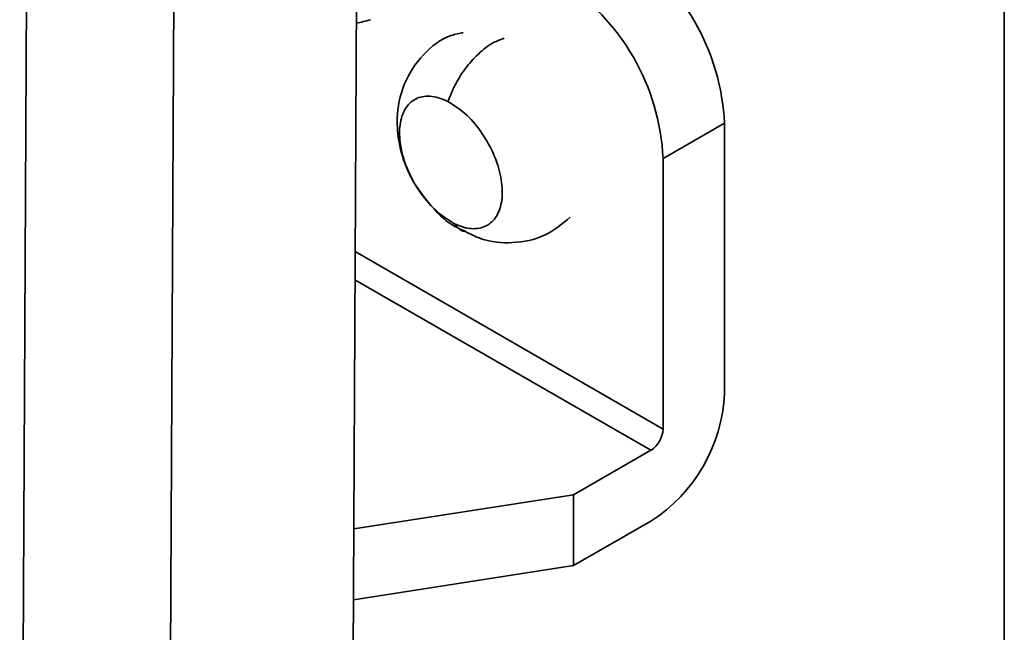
# Model space of a CAD drawing. Header units: millimetres. Extents: x 1 to 1119, y -1 to 863.
# Tile 187 of 211: x 1019.42 to 1026.6, y 490.64 to 495.11. Entities that reach past the tile are written whole.
import ezdxf

# ---------------------------------------------------------------- set-up
doc = ezdxf.new("R2010")
doc.units = ezdxf.units.MM

msp = doc.modelspace()

# ---------------------------------------------------------------- linework, layer by layer
at = {"color": 7, "linetype": 'Continuous', "lineweight": 35}
for p, q in [((1019.4221, 485.3239), (1020.1423, 630.9182)), ((1021.2163, 630.9147), (1020.4961, 485.3203)), ((1021.83, 486.0815), (1022.5431, 630.253)), ((1026.597, 508.0429), (1026.597, 483.0023)), ((1024.5574, 494.3554), (1024.1102, 494.0972)), ((1024.5574, 494.3554), (1024.5574, 492.383)), ((1024.1102, 494.0972), (1024.1102, 492.1248)), ((1024.0204, 491.9693), (1023.4581, 491.6447)), ((1023.4581, 491.6447), (1021.8563, 491.3969)), ((1023.4581, 491.6447), (1023.4581, 491.1282)), ((1024.0204, 491.4528), (1023.4581, 491.1282)), ((1023.4581, 491.1282), (1021.8537, 490.8801))]:
    msp.add_line(p, q, dxfattribs=at)
at = {"color": 8, "linetype": 'Continuous', "lineweight": 35}
for p, q in [((1024.1102, 492.1248), (1021.8663, 493.4202)), ((1021.8652, 493.2134), (1024.0204, 491.9693))]:
    msp.add_line(p, q, dxfattribs=at)
at = {"color": 7, "linetype": 'Continuous', "lineweight": 35}
for centre, radius, start, end in [((1022.9326, 494.2814), 1.6265, 2.60581, 57.39419), ((1022.4854, 494.0232), 1.6265, 2.60581, 57.39419), ((1021.5978, 496.3906), 1.3357, 281.95697, 286.54999), ((1023.3914, 492.436), 1.1672, 302.60603, 357.39408), ((1023.9152, 492.1337), 0.1952, 302.6046, 357.39508)]:
    msp.add_arc(centre, radius, start, end, dxfattribs=at)
for points, knots in [([(1022.6548, 495.0155), (1022.6251, 495.0099), (1022.514, 494.989), (1022.3508, 494.8583), (1022.21, 494.6448), (1022.1651, 494.4158), (1022.1822, 494.2041), (1022.2302, 494.0434), (1022.2809, 493.9482), (1022.2984, 493.9153)], [0, 0, 0, 0, 0.067144, 0.251429, 0.443562, 0.632906, 0.762752, 0.91787, 1, 1, 1, 1]), ([(1022.5866, 493.6246), (1022.5444, 493.6509), (1022.4599, 493.7034), (1022.3442, 493.8368), (1022.2536, 493.9928), (1022.1979, 494.1583), (1022.1836, 494.3134), (1022.2122, 494.441), (1022.2805, 494.5268), (1022.3807, 494.5605), (1022.4742, 494.5449), (1022.529, 494.5191), (1022.5421, 494.513)], [0, 0, 0, 0, 0.107374, 0.214743, 0.322122, 0.429494, 0.536863, 0.644231, 0.751607, 0.858981, 0.96635, 1, 1, 1, 1]), ([(1022.5421, 494.513), (1022.5843, 494.4867), (1022.6688, 494.4342), (1022.7844, 494.3007), (1022.8751, 494.1448), (1022.9307, 493.9793), (1022.9451, 493.8241), (1022.9165, 493.6965), (1022.8482, 493.6108), (1022.748, 493.5771), (1022.6545, 493.5927), (1022.5997, 493.6184), (1022.5866, 493.6246)], [0, 0, 0, 0, 0.107366, 0.214737, 0.322119, 0.429488, 0.53686, 0.644236, 0.75161, 0.85899, 0.966362, 1, 1, 1, 1]), ([(1022.2984, 493.9153), (1022.3581, 493.8315), (1022.4427, 493.713), (1022.5765, 493.6058), (1022.6395, 493.5794), (1022.6639, 493.5691)], [0, 0, 0, 0, 0.5956872, 0.8428902, 1, 1, 1, 1]), ([(1022.6639, 493.5691), (1022.7036, 493.5484), (1022.8113, 493.4922), (1023.0174, 493.4729), (1023.2531, 493.52), (1023.3755, 493.6206), (1023.4341, 493.6688)], [0, 0, 0, 0, 0.161198, 0.43707, 0.7304, 1, 1, 1, 1])]:
    msp.add_open_spline(points, degree=3, knots=knots, dxfattribs=at)
at = {"color": 8, "linetype": 'Continuous', "lineweight": 35}
for points, knots in [([(1022.5421, 494.513), (1022.558, 494.5527), (1022.5915, 494.6363), (1022.6677, 494.7569), (1022.7638, 494.8651), (1022.8636, 494.9436), (1022.9273, 494.9656), (1022.9536, 494.9747)], [0, 0, 0, 0, 0.1852611, 0.390052, 0.6102868, 0.8391536, 1, 1, 1, 1]), ([(1022.6622, 493.5653), (1022.6569, 493.567), (1022.6262, 493.5768), (1022.6045, 493.603), (1022.5866, 493.6246)], [0, 0, 0, 0, 0.175591, 1, 1, 1, 1])]:
    msp.add_open_spline(points, degree=3, knots=knots, dxfattribs=at)

doc.saveas('drawing.dxf')
